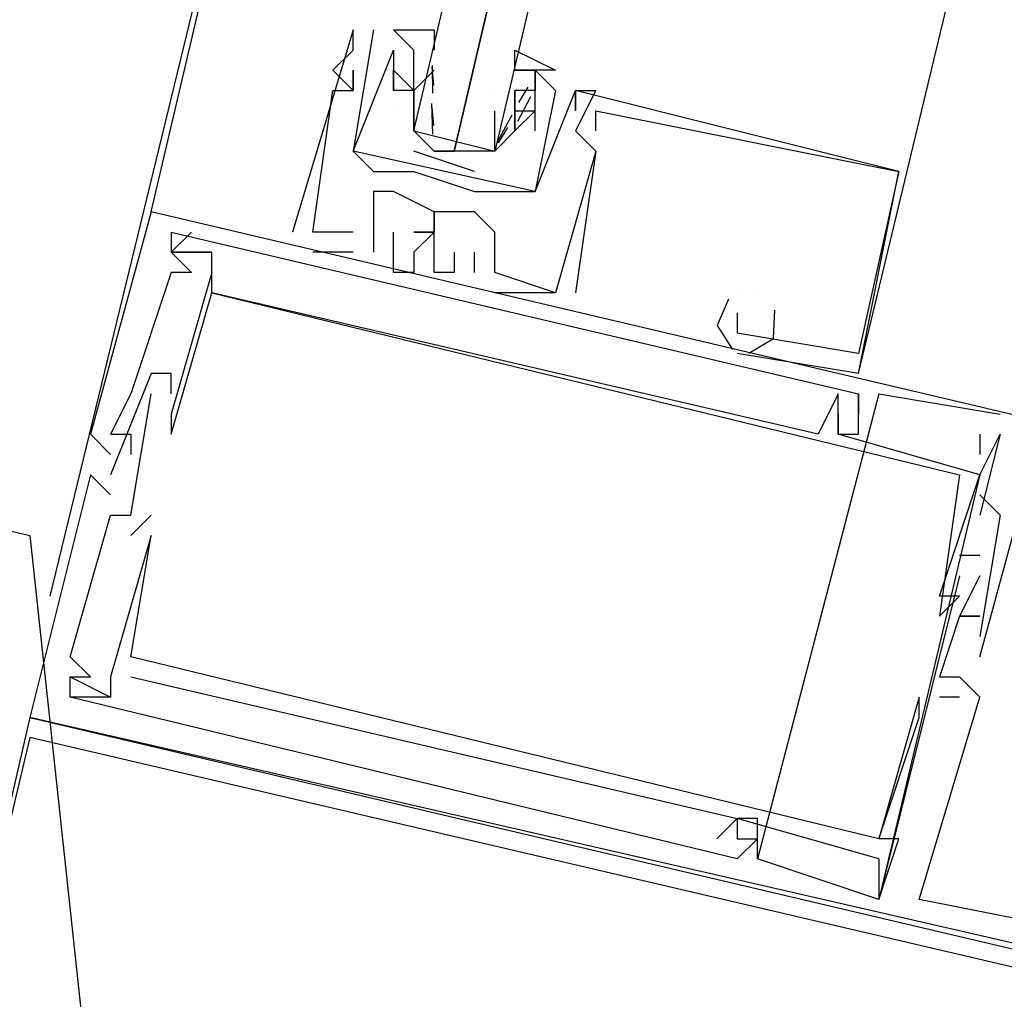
# Model space of a CAD drawing. Header units: feet. Extents: x -79 to 198, y -22 to 181.
# Tile 143 of 256: x 120.073 to 120.723, y 75.499 to 76.144. Entities that reach past the tile are written whole.
import ezdxf

# ---------------------------------------------------------------- set-up
doc = ezdxf.new("R2010")
doc.units = ezdxf.units.FT
doc.layers.add('A-AREA-UNIDAD', color=30, linetype='CONTINUOUS')
doc.layers.add('A-LINEA', color=7, linetype='CONTINUOUS')

msp = doc.modelspace()

# ---------------------------------------------------------------- linework, layer by layer
at = {"layer": 'A-AREA-UNIDAD'}
msp.add_lwpolyline([(68.192, 96.0533), (66.432, 88.7289), (77.408, 86.08), (78.32, 86.0089), (78.368, 85.6), (100.992, 80.2489), (101.2, 80.6933), (102.208, 80.6933), (104.608, 80.0889), (104.72, 79.36), (120.08, 75.8044), (120.128, 75.36), (121.68, 75.2), (129.568, 73.3689), (129.68, 73.12), (130.56, 76.0889), (131.92, 79.2), (133.68, 82.1689), (136.352, 85.6533), (136.352, 86.4), (136.992, 87.1644), (138.48, 89.7244), (140.032, 93.3689)], dxfattribs=at)
at = {"layer": 'A-LINEA'}
for p, q in [((120.16, 76.0178), (121.8133, 83.0444)), ((120.2133, 76.2578), (120.0933, 75.7644)), ((120.2933, 76.1378), (120.2933, 76.1378)), ((120.2933, 76.1378), (120.2933, 76.1378)), ((120.2933, 76.1378), (120.2933, 76.1378)), ((120.3067, 76.1378), (120.3067, 76.1378)), ((120.3067, 76.1378), (120.3067, 76.1378)), ((120.3333, 76.1244), (120.32, 76.1378)), ((120.32, 76.1378), (120.32, 76.1378)), ((120.3333, 76.1244), (120.32, 76.1378)), ((120.32, 76.1378), (120.32, 76.1378)), ((120.2933, 76.1244), (120.2933, 76.1244)), ((120.2933, 76.1244), (120.2933, 76.1244)), ((120.2933, 76.1244), (120.2933, 76.1244)), ((120.3067, 76.1244), (120.3067, 76.1244)), ((120.3067, 76.1244), (120.3067, 76.1244)), ((120.32, 76.1244), (120.32, 76.1244)), ((120.32, 76.1244), (120.32, 76.1244)), ((120.3333, 76.1244), (120.3333, 76.1244)), ((120.3333, 76.1244), (120.3333, 76.1244)), ((120.3465, 76.1013), (120.3455, 76.1132)), ((120.3459, 76.096), (120.3456, 76.1143)), ((120.28, 76.1111), (120.28, 76.1111)), ((120.28, 76.1111), (120.28, 76.1111)), ((120.28, 76.1111), (120.28, 76.1111)), ((120.2933, 76.1111), (120.2933, 76.1111)), ((120.2933, 76.1111), (120.2933, 76.1111)), ((120.2933, 76.1111), (120.2933, 76.1111)), ((120.32, 76.1111), (120.32, 76.1111)), ((120.32, 76.1111), (120.32, 76.1111)), ((120.3333, 76.1111), (120.3333, 76.1111)), ((120.3467, 76.1111), (120.3333, 76.0978)), ((120.3333, 76.1111), (120.3333, 76.1111)), ((120.3467, 76.1111), (120.3467, 76.1111)), ((120.3467, 76.1111), (120.3467, 76.1111)), ((120.4, 76.1111), (120.4, 76.1111)), ((120.4, 76.1111), (120.4, 76.1111)), ((120.4133, 76.1111), (120.4133, 76.1111)), ((120.4133, 76.1111), (120.4133, 76.1111)), ((120.4133, 76.1111), (120.4133, 76.1111)), ((120.4133, 76.1111), (120.4133, 76.1111)), ((120.4267, 76.1111), (120.4267, 76.1111)), ((120.4267, 76.1111), (120.4267, 76.1111)), ((120.4085, 76.1), (120.4023, 76.0898)), ((120.28, 76.0978), (120.28, 76.0978)), ((120.28, 76.0978), (120.28, 76.0978)), ((120.28, 76.0978), (120.28, 76.0978)), ((120.2933, 76.0978), (120.2933, 76.0978)), ((120.2933, 76.0978), (120.2933, 76.0978)), ((120.2933, 76.0978), (120.2933, 76.0978)), ((120.2933, 76.0978), (120.2933, 76.0978)), ((120.2933, 76.0978), (120.2933, 76.0978)), ((120.2933, 76.0978), (120.2933, 76.0978)), ((120.32, 76.0978), (120.32, 76.0978)), ((120.32, 76.0978), (120.32, 76.0978)), ((120.32, 76.0978), (120.32, 76.0978)), ((120.32, 76.0978), (120.32, 76.0978)), ((120.32, 76.0978), (120.32, 76.0978)), ((120.32, 76.0978), (120.32, 76.0978)), ((120.3333, 76.0978), (120.3333, 76.0978)), ((120.3333, 76.0978), (120.3333, 76.0978)), ((120.3333, 76.0978), (120.3333, 76.0978)), ((120.3333, 76.0978), (120.3333, 76.0978)), ((120.3467, 76.0978), (120.3467, 76.0978)), ((120.3867, 76.0978), (120.3867, 76.0978)), ((120.4, 76.0978), (120.4, 76.0978)), ((120.4, 76.0844), (120.4, 76.0978)), ((120.4, 76.0978), (120.4, 76.0978)), ((120.4103, 76.0937), (120.4018, 76.0774)), ((120.4267, 76.0978), (120.4267, 76.0978)), ((120.4267, 76.0978), (120.4267, 76.0978)), ((120.4267, 76.0978), (120.4267, 76.0978)), ((120.4267, 76.0978), (120.4267, 76.0978)), ((120.44, 76.0978), (120.44, 76.0978)), ((120.44, 76.0978), (120.44, 76.0978)), ((120.44, 76.0978), (120.44, 76.0978)), ((120.44, 76.0978), (120.44, 76.0978)), ((120.44, 76.0978), (120.44, 76.0978)), ((120.44, 76.0978), (120.44, 76.0978)), ((120.44, 76.0978), (120.44, 76.0978)), ((120.44, 76.0978), (120.44, 76.0978)), ((120.4533, 76.0978), (120.4533, 76.0978)), ((120.4533, 76.0978), (120.4533, 76.0978)), ((120.4533, 76.0978), (120.4533, 76.0978)), ((120.3458, 76.0689), (120.3452, 76.0893)), ((120.32, 76.0844), (120.32, 76.0844)), ((120.32, 76.0844), (120.32, 76.0844)), ((120.32, 76.0844), (120.32, 76.0844)), ((120.32, 76.0844), (120.32, 76.0844)), ((120.3333, 76.0844), (120.3333, 76.0844)), ((120.3465, 76.0747), (120.3455, 76.0865)), ((120.398, 76.0816), (120.3884, 76.0636)), ((120.4, 76.0844), (120.4, 76.0844)), ((120.4, 76.0844), (120.4, 76.0844)), ((120.4, 76.0844), (120.4, 76.0844)), ((120.4, 76.0844), (120.4, 76.0844)), ((120.4133, 76.0844), (120.4133, 76.0844)), ((120.4133, 76.0844), (120.4133, 76.0844)), ((120.44, 76.0844), (120.44, 76.0844)), ((120.44, 76.0844), (120.44, 76.0844)), ((120.44, 76.0844), (120.44, 76.0844)), ((120.4533, 76.0844), (120.4533, 76.0844)), ((120.4533, 76.0844), (120.4533, 76.0844)), ((120.4533, 76.0844), (120.4533, 76.0844)), ((120.3867, 76.0711), (120.3867, 76.0711)), ((120.3951, 76.0733), (120.3889, 76.0632)), ((120.4, 76.0711), (120.4, 76.0711)), ((120.4, 76.0711), (120.4, 76.0711)), ((120.4, 76.0711), (120.4, 76.0711)), ((120.4, 76.0711), (120.4, 76.0711)), ((120.4133, 76.0711), (120.4133, 76.0711)), ((120.4133, 76.0711), (120.4133, 76.0711)), ((120.44, 76.0711), (120.44, 76.0711)), ((120.44, 76.0711), (120.44, 76.0711)), ((120.44, 76.0711), (120.44, 76.0711)), ((120.4533, 76.0711), (120.4533, 76.0711)), ((120.4533, 76.0711), (120.4533, 76.0711)), ((120.4533, 76.0711), (120.4533, 76.0711)), ((120.2933, 76.0578), (120.2933, 76.0578)), ((120.2933, 76.0578), (120.2933, 76.0578)), ((120.2933, 76.0578), (120.2933, 76.0578)), ((120.2933, 76.0578), (120.2933, 76.0578)), ((120.3733, 76.0444), (120.3333, 76.0578)), ((120.3467, 76.0578), (120.36, 76.0578)), ((120.4533, 76.0578), (120.4533, 76.0578)), ((120.4533, 76.0578), (120.4533, 76.0578)), ((120.4533, 76.0578), (120.4533, 76.0578)), ((120.4533, 76.0578), (120.4533, 76.0578)), ((120.4533, 76.0578), (120.4533, 76.0578)), ((120.4533, 76.0578), (120.4533, 76.0578)), ((120.3067, 76.0444), (120.3067, 76.0444)), ((120.3067, 76.0444), (120.3067, 76.0444)), ((120.32, 76.0444), (120.32, 76.0444)), ((120.32, 76.0444), (120.32, 76.0444)), ((120.3333, 76.0444), (120.3333, 76.0444)), ((120.3333, 76.0444), (120.3333, 76.0444)), ((120.6533, 76.0444), (120.6533, 76.0444)), ((120.6533, 76.0444), (120.6533, 76.0444)), ((120.6533, 76.0444), (120.6533, 76.0444)), ((120.6533, 76.0444), (120.6533, 76.0444)), ((120.6533, 76.0444), (120.6533, 76.0444)), ((120.6533, 76.0444), (120.6533, 76.0444)), ((120.3067, 76.0311), (120.3067, 76.0311)), ((120.3067, 76.0311), (120.3067, 76.0311)), ((120.3067, 76.0311), (120.3067, 76.0311)), ((120.32, 76.0311), (120.32, 76.0311)), ((120.32, 76.0311), (120.32, 76.0311)), ((120.32, 76.0311), (120.32, 76.0311)), ((120.3733, 76.0311), (120.3733, 76.0311)), ((120.3733, 76.0311), (120.3733, 76.0311)), ((120.3867, 76.0311), (120.3867, 76.0311)), ((120.3867, 76.0311), (120.3867, 76.0311)), ((120.4, 76.0311), (120.4, 76.0311)), ((120.4, 76.0311), (120.4, 76.0311)), ((120.4133, 76.0311), (120.4133, 76.0311)), ((120.4133, 76.0311), (120.4133, 76.0311)), ((120.16, 76.0178), (120.16, 76.0178)), ((120.16, 76.0178), (120.16, 76.0178)), ((120.16, 76.0178), (120.16, 76.0178)), ((120.3467, 76.0178), (120.3467, 76.0178)), ((120.3467, 76.0178), (120.3467, 76.0178)), ((120.3467, 76.0178), (120.3467, 76.0178)), ((120.3733, 76.0178), (120.3733, 76.0178)), ((120.3733, 76.0178), (120.3733, 76.0178)), ((120.3733, 76.0178), (120.3733, 76.0178)), ((120.1733, 76.0044), (120.1733, 76.0044)), ((120.1733, 76.0044), (120.1733, 76.0044)), ((120.1733, 76.0044), (120.1733, 76.0044)), ((120.1867, 76.0044), (120.1867, 76.0044)), ((120.1867, 76.0044), (120.1867, 76.0044)), ((120.1867, 76.0044), (120.1867, 76.0044)), ((120.2533, 76.0044), (120.2533, 76.0044)), ((120.2533, 76.0044), (120.2533, 76.0044)), ((120.2533, 76.0044), (120.2533, 76.0044)), ((120.2667, 76.0044), (120.2667, 76.0044)), ((120.2667, 76.0044), (120.2667, 76.0044)), ((120.2667, 76.0044), (120.2667, 76.0044)), ((120.2667, 76.0044), (120.2667, 76.0044)), ((120.2667, 76.0044), (120.2667, 76.0044)), ((120.2667, 76.0044), (120.2667, 76.0044)), ((120.2933, 76.0044), (120.2933, 76.0044)), ((120.2933, 76.0044), (120.2933, 76.0044)), ((120.2933, 76.0044), (120.2933, 76.0044)), ((120.3067, 76.0044), (120.3067, 75.9911)), ((120.3067, 76.0044), (120.3067, 76.0044)), ((120.3067, 76.0044), (120.3067, 76.0044)), ((120.3067, 76.0044), (120.3067, 75.9911)), ((120.3067, 76.0044), (120.3067, 76.0044)), ((120.3067, 76.0044), (120.3067, 76.0044)), ((120.3067, 76.0044), (120.3067, 75.9911)), ((120.3067, 76.0044), (120.3067, 76.0044)), ((120.3067, 76.0044), (120.3067, 76.0044)), ((120.32, 76.0044), (120.32, 76.0044)), ((120.32, 76.0044), (120.32, 76.0044)), ((120.32, 76.0044), (120.32, 76.0044)), ((120.3467, 76.0044), (120.3467, 76.0044)), ((120.3467, 76.0044), (120.3467, 76.0044)), ((120.3467, 76.0044), (120.3467, 76.0044)), ((120.3867, 76.0044), (120.3867, 76.0044)), ((120.3867, 76.0044), (120.3867, 76.0044)), ((120.3867, 76.0044), (120.3867, 76.0044)), ((120.1733, 75.9911), (120.1733, 75.9911)), ((120.1733, 75.9911), (120.1733, 75.9911)), ((120.1733, 75.9911), (120.1733, 75.9911)), ((120.1733, 75.9911), (120.1733, 75.9911)), ((120.1733, 75.9911), (120.1733, 75.9911)), ((120.1733, 75.9911), (120.1733, 75.9911)), ((120.1733, 75.9911), (120.1733, 75.9911)), ((120.1733, 75.9911), (120.1733, 75.9911)), ((120.1733, 75.9911), (120.1733, 75.9911)), ((120.2, 75.9911), (120.2, 75.9911)), ((120.2, 75.9911), (120.2, 75.9911)), ((120.2, 75.9911), (120.2, 75.9911)), ((120.2, 75.9911), (120.2, 75.9911)), ((120.2, 75.9911), (120.2, 75.9911)), ((120.2, 75.9911), (120.2, 75.9911)), ((120.2667, 75.9911), (120.2667, 75.9911)), ((120.2667, 75.9911), (120.2667, 75.9911)), ((120.2667, 75.9911), (120.2667, 75.9911)), ((120.2933, 75.9911), (120.2933, 75.9911)), ((120.2933, 75.9911), (120.2933, 75.9911)), ((120.2933, 75.9911), (120.2933, 75.9911)), ((120.3067, 75.9911), (120.3067, 75.9911)), ((120.3067, 75.9911), (120.3067, 75.9911)), ((120.3067, 75.9911), (120.3067, 75.9911)), ((120.3333, 75.9911), (120.3333, 75.9911)), ((120.3333, 75.9911), (120.3333, 75.9911)), ((120.3333, 75.9911), (120.3333, 75.9911)), ((120.36, 75.9911), (120.36, 75.9911)), ((120.36, 75.9911), (120.36, 75.9911)), ((120.36, 75.9911), (120.36, 75.9911)), ((120.3733, 75.9911), (120.3733, 75.9911)), ((120.3733, 75.9911), (120.3733, 75.9911)), ((120.3733, 75.9911), (120.3733, 75.9911)), ((120.1733, 75.9778), (120.1733, 75.9778)), ((120.1733, 75.9778), (120.1733, 75.9778)), ((120.1733, 75.9778), (120.1733, 75.9778)), ((120.1867, 75.9778), (120.1867, 75.9778)), ((120.1867, 75.9778), (120.1867, 75.9778)), ((120.1867, 75.9778), (120.1867, 75.9778)), ((120.2, 75.9778), (120.2, 75.9778)), ((120.2, 75.9778), (120.2, 75.9778)), ((120.2, 75.9778), (120.2, 75.9778)), ((120.32, 75.9778), (120.32, 75.9778)), ((120.32, 75.9778), (120.32, 75.9778)), ((120.32, 75.9778), (120.32, 75.9778)), ((120.3333, 75.9778), (120.3333, 75.9778)), ((120.3333, 75.9778), (120.3333, 75.9778)), ((120.3333, 75.9778), (120.3333, 75.9778)), ((120.3467, 75.9778), (120.3467, 75.9778)), ((120.3467, 75.9778), (120.3467, 75.9778)), ((120.3467, 75.9778), (120.3467, 75.9778)), ((120.36, 75.9778), (120.36, 75.9778)), ((120.36, 75.9778), (120.36, 75.9778)), ((120.36, 75.9778), (120.36, 75.9778)), ((120.3733, 75.9778), (120.3733, 75.9778)), ((120.3733, 75.9778), (120.3733, 75.9778)), ((120.3733, 75.9778), (120.3733, 75.9778)), ((120.3867, 75.9778), (120.3867, 75.9778)), ((120.3867, 75.9778), (120.3867, 75.9778)), ((120.3867, 75.9778), (120.3867, 75.9778)), ((120.3867, 75.9778), (120.3867, 75.9778)), ((120.3867, 75.9778), (120.3867, 75.9778)), ((120.3867, 75.9778), (120.3867, 75.9778)), ((120.2, 75.9644), (120.2, 75.9644)), ((120.2, 75.9644), (120.2, 75.9644)), ((120.2, 75.9644), (120.2, 75.9644)), ((120.2, 75.9644), (120.2, 75.9644)), ((120.2, 75.9644), (120.2, 75.9644)), ((120.2, 75.9644), (120.2, 75.9644)), ((120.3867, 75.9644), (120.3867, 75.9644)), ((120.3867, 75.9644), (120.3867, 75.9644)), ((120.3867, 75.9644), (120.3867, 75.9644)), ((120.4267, 75.9644), (120.4267, 75.9644)), ((120.4267, 75.9644), (120.4267, 75.9644)), ((120.4267, 75.9644), (120.4267, 75.9644)), ((120.4267, 75.9644), (120.4267, 75.9644)), ((120.4267, 75.9644), (120.4267, 75.9644)), ((120.4267, 75.9644), (120.4267, 75.9644)), ((120.44, 75.9644), (120.44, 75.9644)), ((120.44, 75.9644), (120.44, 75.9644)), ((120.44, 75.9644), (120.44, 75.9644)), ((120.5467, 75.9644), (120.5467, 75.9644)), ((120.5467, 75.9644), (120.5467, 75.9644)), ((120.5467, 75.9644), (120.5467, 75.9644)), ((120.5467, 75.9644), (120.5467, 75.9644)), ((120.5467, 75.9644), (120.5467, 75.9644)), ((120.5467, 75.9644), (120.5467, 75.9644)), ((120.56, 75.9644), (120.56, 75.9644)), ((120.56, 75.9644), (120.56, 75.9644)), ((120.56, 75.9644), (120.56, 75.9644)), ((120.56, 75.9644), (120.56, 75.9644)), ((120.56, 75.9644), (120.56, 75.9644)), ((120.56, 75.9644), (120.56, 75.9644)), ((120.5467, 75.9511), (120.5467, 75.9511)), ((120.5467, 75.9511), (120.5467, 75.9378)), ((120.5467, 75.9511), (120.5467, 75.9511)), ((120.5467, 75.9511), (120.5467, 75.9511)), ((120.5467, 75.9511), (120.5467, 75.9378)), ((120.5467, 75.9511), (120.5467, 75.9511)), ((120.5467, 75.9511), (120.5467, 75.9511)), ((120.5467, 75.9511), (120.5467, 75.9378)), ((120.5467, 75.9511), (120.5467, 75.9511)), ((120.5467, 75.9378), (120.5467, 75.9378)), ((120.5467, 75.9378), (120.5467, 75.9378)), ((120.5467, 75.9378), (120.5467, 75.9378)), ((120.5467, 75.9378), (120.5467, 75.9378)), ((120.5467, 75.9378), (120.5467, 75.9378)), ((120.5467, 75.9378), (120.5467, 75.9378)), ((120.6267, 75.9111), (120.5467, 75.9244)), ((120.5467, 75.9244), (120.5467, 75.9244)), ((120.6267, 75.9111), (120.5467, 75.9244)), ((120.5467, 75.9244), (120.5467, 75.9244)), ((120.6267, 75.9111), (120.5467, 75.9244)), ((120.5467, 75.9244), (120.5467, 75.9244)), ((120.6267, 75.9244), (120.6267, 75.9244)), ((120.6267, 75.9244), (120.6267, 75.9244)), ((120.6267, 75.9244), (120.6267, 75.9244)), ((120.6267, 75.9244), (120.6267, 75.9244)), ((120.6267, 75.9244), (120.6267, 75.9244)), ((120.6267, 75.9244), (120.6267, 75.9244)), ((120.16, 75.9111), (120.16, 75.9111)), ((120.16, 75.9111), (120.16, 75.9111)), ((120.16, 75.9111), (120.16, 75.9111)), ((120.1733, 75.9111), (120.1733, 75.9111)), ((120.1733, 75.9111), (120.1733, 75.9111)), ((120.1733, 75.9111), (120.1733, 75.9111)), ((120.1733, 75.9111), (120.1733, 75.9111)), ((120.1733, 75.9111), (120.1733, 75.9111)), ((120.1733, 75.9111), (120.1733, 75.9111)), ((120.6267, 75.9111), (120.6267, 75.9111)), ((120.6267, 75.9111), (120.6267, 75.9111)), ((120.6267, 75.9111), (120.6267, 75.9111)), ((120.6267, 75.9111), (120.6267, 75.9111)), ((120.6267, 75.9111), (120.6267, 75.9111)), ((120.6267, 75.9111), (120.6267, 75.9111)), ((120.1467, 75.8978), (120.1467, 75.8978)), ((120.1467, 75.8978), (120.1467, 75.8978)), ((120.1467, 75.8978), (120.1467, 75.8978)), ((120.16, 75.8978), (120.16, 75.8978)), ((120.16, 75.8978), (120.16, 75.8978)), ((120.16, 75.8978), (120.16, 75.8978)), ((120.1733, 75.8978), (120.1733, 75.8978)), ((120.1733, 75.8978), (120.1733, 75.8978)), ((120.1733, 75.8978), (120.1733, 75.8978)), ((120.64, 75.8978), (120.56, 75.5911)), ((120.64, 75.8978), (120.56, 75.5911)), ((120.64, 75.8978), (120.56, 75.5911)), ((120.6133, 75.8978), (120.6133, 75.8978)), ((120.6133, 75.8978), (120.6133, 75.8978)), ((120.6133, 75.8978), (120.6133, 75.8978)), ((120.6267, 75.8978), (120.6267, 75.8978)), ((120.6267, 75.8978), (120.6267, 75.8978)), ((120.6267, 75.8978), (120.6267, 75.8978)), ((120.6267, 75.8978), (120.6267, 75.8978)), ((120.6267, 75.8978), (120.6267, 75.8978)), ((120.6267, 75.8978), (120.6267, 75.8978)), ((120.64, 75.8978), (120.72, 75.8844)), ((120.64, 75.8978), (120.64, 75.8978)), ((120.64, 75.8978), (120.72, 75.8844)), ((120.64, 75.8978), (120.64, 75.8978)), ((120.64, 75.8978), (120.72, 75.8844)), ((120.64, 75.8978), (120.64, 75.8978)), ((120.1733, 75.8844), (120.1733, 75.8844)), ((120.1733, 75.8844), (120.1733, 75.8844)), ((120.1733, 75.8844), (120.1733, 75.8844)), ((120.6133, 75.8844), (120.6133, 75.8844)), ((120.6133, 75.8844), (120.6133, 75.8844)), ((120.6133, 75.8844), (120.6133, 75.8844)), ((120.6133, 75.8844), (120.6133, 75.8844)), ((120.6133, 75.8844), (120.6133, 75.8844)), ((120.6133, 75.8844), (120.6133, 75.8844)), ((120.6133, 75.8844), (120.6133, 75.8844)), ((120.6133, 75.8844), (120.6133, 75.8844)), ((120.6133, 75.8844), (120.6133, 75.8844)), ((120.6267, 75.8844), (120.6267, 75.8844)), ((120.6267, 75.8844), (120.6267, 75.8844)), ((120.6267, 75.8844), (120.6267, 75.8844)), ((120.6267, 75.8844), (120.6267, 75.8844)), ((120.6267, 75.8844), (120.6267, 75.8844)), ((120.6267, 75.8844), (120.6267, 75.8844)), ((120.6267, 75.8844), (120.6267, 75.8844)), ((120.6267, 75.8844), (120.6267, 75.8844)), ((120.6267, 75.8844), (120.6267, 75.8844)), ((120.7067, 75.8844), (120.7067, 75.8844)), ((120.7067, 75.8844), (120.7067, 75.8844)), ((120.7067, 75.8844), (120.7067, 75.8844)), ((120.72, 75.8844), (120.72, 75.8844)), ((120.72, 75.8844), (120.72, 75.8844)), ((120.72, 75.8844), (120.72, 75.8844)), ((120.12, 75.8711), (120.12, 75.8711)), ((120.12, 75.8711), (120.12, 75.8711)), ((120.12, 75.8711), (120.12, 75.8711)), ((120.1333, 75.8711), (120.1333, 75.8711)), ((120.1333, 75.8711), (120.1333, 75.8711)), ((120.1333, 75.8711), (120.1333, 75.8711)), ((120.1333, 75.8711), (120.1333, 75.8711)), ((120.1333, 75.8711), (120.1333, 75.8711)), ((120.1333, 75.8711), (120.1333, 75.8711)), ((120.1467, 75.8711), (120.1467, 75.8711)), ((120.1467, 75.8711), (120.1467, 75.8711)), ((120.1467, 75.8711), (120.1467, 75.8711)), ((120.1733, 75.8711), (120.1733, 75.8711)), ((120.1733, 75.8711), (120.1733, 75.8711)), ((120.1733, 75.8711), (120.1733, 75.8711)), ((120.6, 75.8711), (120.6, 75.8711)), ((120.6, 75.8711), (120.6, 75.8711)), ((120.6, 75.8711), (120.6, 75.8711)), ((120.6133, 75.8711), (120.6133, 75.8711)), ((120.6133, 75.8711), (120.6133, 75.8711)), ((120.6133, 75.8711), (120.6133, 75.8711)), ((120.6133, 75.8711), (120.6133, 75.8711)), ((120.6133, 75.8711), (120.6133, 75.8711)), ((120.6133, 75.8711), (120.6133, 75.8711)), ((120.6267, 75.8711), (120.6267, 75.8711)), ((120.6267, 75.8711), (120.6267, 75.8711)), ((120.6267, 75.8711), (120.6267, 75.8711)), ((120.7067, 75.8711), (120.7067, 75.8578)), ((120.7067, 75.8711), (120.7067, 75.8711)), ((120.72, 75.8711), (120.7067, 75.8178)), ((120.7067, 75.8711), (120.7067, 75.8578)), ((120.7067, 75.8711), (120.7067, 75.8711)), ((120.72, 75.8711), (120.7067, 75.8178)), ((120.7067, 75.8711), (120.7067, 75.8578)), ((120.7067, 75.8711), (120.7067, 75.8711)), ((120.72, 75.8711), (120.7067, 75.8178)), ((120.72, 75.8711), (120.72, 75.8711)), ((120.72, 75.8711), (120.72, 75.8711)), ((120.72, 75.8711), (120.72, 75.8711)), ((120.72, 75.8711), (120.72, 75.8711)), ((120.72, 75.8711), (120.72, 75.8711)), ((120.72, 75.8711), (120.72, 75.8711)), ((120.1333, 75.8578), (120.1333, 75.8578)), ((120.1333, 75.8578), (120.1333, 75.8578)), ((120.1333, 75.8578), (120.1333, 75.8578)), ((120.1467, 75.8578), (120.1467, 75.8578)), ((120.1467, 75.8578), (120.1467, 75.8578)), ((120.1467, 75.8578), (120.1467, 75.8578)), ((120.7067, 75.8578), (120.7067, 75.8578)), ((120.7067, 75.8578), (120.7067, 75.8578)), ((120.7067, 75.8578), (120.7067, 75.8578)), ((120.12, 75.8444), (120.12, 75.8444)), ((120.12, 75.8444), (120.12, 75.8444)), ((120.12, 75.8444), (120.12, 75.8444)), ((120.1333, 75.8444), (120.1333, 75.8444)), ((120.1333, 75.8444), (120.1333, 75.8444)), ((120.1333, 75.8444), (120.1333, 75.8444)), ((120.7067, 75.8444), (120.64, 75.5644)), ((120.7067, 75.8444), (120.64, 75.5644)), ((120.7067, 75.8444), (120.64, 75.5644)), ((120.6933, 75.8444), (120.6933, 75.8444)), ((120.6933, 75.8444), (120.6933, 75.8444)), ((120.6933, 75.8444), (120.6933, 75.8444)), ((120.7067, 75.8444), (120.7067, 75.8444)), ((120.7067, 75.8444), (120.7067, 75.8444)), ((120.7067, 75.8444), (120.7067, 75.8444)), ((120.7067, 75.8444), (120.7067, 75.8444)), ((120.7067, 75.8444), (120.7067, 75.8444)), ((120.7067, 75.8444), (120.7067, 75.8444)), ((120.1333, 75.8311), (120.1333, 75.8311)), ((120.1333, 75.8311), (120.1333, 75.8311)), ((120.1333, 75.8311), (120.1333, 75.8311)), ((120.7067, 75.8311), (120.7067, 75.8311)), ((120.7067, 75.8311), (120.7067, 75.8311)), ((120.7067, 75.8311), (120.7067, 75.8311)), ((120.1333, 75.8178), (120.1333, 75.8178)), ((120.1333, 75.8178), (120.1333, 75.8178)), ((120.1333, 75.8178), (120.1333, 75.8178)), ((120.16, 75.8178), (120.1467, 75.8044)), ((120.1467, 75.8178), (120.1467, 75.8178)), ((120.16, 75.8178), (120.1467, 75.8044)), ((120.1467, 75.8178), (120.1467, 75.8178)), ((120.16, 75.8178), (120.1467, 75.8044)), ((120.1467, 75.8178), (120.1467, 75.8178)), ((120.16, 75.8178), (120.16, 75.8178)), ((120.16, 75.8178), (120.16, 75.8178)), ((120.16, 75.8178), (120.16, 75.8178)), ((120.7067, 75.8178), (120.7067, 75.8178)), ((120.7067, 75.8178), (120.7067, 75.8178)), ((120.7067, 75.8178), (120.7067, 75.8178)), ((120.72, 75.8178), (120.72, 75.8178)), ((120.72, 75.8178), (120.72, 75.8178)), ((120.72, 75.8178), (120.72, 75.8178)), ((120.1467, 75.8044), (120.1467, 75.8044)), ((120.1467, 75.8044), (120.1467, 75.8044)), ((120.1467, 75.8044), (120.1467, 75.8044)), ((120.16, 75.8044), (120.16, 75.8044)), ((120.16, 75.8044), (120.16, 75.8044)), ((120.16, 75.8044), (120.16, 75.8044)), ((120.16, 75.8044), (120.16, 75.8044)), ((120.16, 75.8044), (120.16, 75.8044)), ((120.16, 75.8044), (120.16, 75.8044)), ((120.7067, 75.7911), (120.6933, 75.7911)), ((120.6933, 75.7911), (120.6933, 75.7911)), ((120.7067, 75.7911), (120.6933, 75.7911)), ((120.6933, 75.7911), (120.6933, 75.7911)), ((120.7067, 75.7911), (120.6933, 75.7911)), ((120.6933, 75.7911), (120.6933, 75.7911)), ((120.7067, 75.7911), (120.7067, 75.7911)), ((120.7067, 75.7911), (120.7067, 75.7911)), ((120.7067, 75.7911), (120.7067, 75.7911)), ((120.6933, 75.7778), (120.6933, 75.7778)), ((120.6933, 75.7778), (120.6933, 75.7778)), ((120.6933, 75.7778), (120.6933, 75.7778)), ((120.7067, 75.7778), (120.7067, 75.7778)), ((120.7067, 75.7778), (120.7067, 75.7778)), ((120.7067, 75.7778), (120.7067, 75.7778)), ((120.68, 75.7644), (120.68, 75.7644)), ((120.68, 75.7644), (120.68, 75.7644)), ((120.68, 75.7644), (120.68, 75.7644)), ((120.6933, 75.7644), (120.6933, 75.7644)), ((120.6933, 75.7644), (120.6933, 75.7644)), ((120.6933, 75.7644), (120.6933, 75.7644)), ((120.68, 75.7511), (120.68, 75.7511)), ((120.68, 75.7511), (120.68, 75.7511)), ((120.68, 75.7511), (120.68, 75.7511)), ((120.6933, 75.7511), (120.6933, 75.7511)), ((120.6933, 75.7511), (120.6933, 75.7511)), ((120.6933, 75.7511), (120.6933, 75.7511)), ((120.6933, 75.7511), (120.6933, 75.7511)), ((120.6933, 75.7511), (120.6933, 75.7511)), ((120.6933, 75.7511), (120.6933, 75.7511)), ((120.7067, 75.7511), (120.7067, 75.7511)), ((120.7067, 75.7511), (120.7067, 75.7511)), ((120.7067, 75.7511), (120.7067, 75.7511)), ((120.7067, 75.7378), (120.7067, 75.7378)), ((120.7067, 75.7378), (120.7067, 75.7378)), ((120.7067, 75.7378), (120.7067, 75.7378)), ((120.1067, 75.7244), (120.1067, 75.7244)), ((120.1067, 75.7244), (120.1067, 75.7244)), ((120.1067, 75.7244), (120.1067, 75.7244)), ((120.1467, 75.7244), (120.1467, 75.7244)), ((120.1467, 75.7244), (120.1467, 75.7244)), ((120.1467, 75.7244), (120.1467, 75.7244)), ((120.7067, 75.7244), (120.7067, 75.7244)), ((120.7067, 75.7244), (120.7067, 75.7244)), ((120.7067, 75.7244), (120.7067, 75.7244)), ((120.1067, 75.7111), (120.1067, 75.7111)), ((120.1067, 75.7111), (120.1067, 75.7111)), ((120.1067, 75.7111), (120.1067, 75.7111)), ((120.1067, 75.7111), (120.1067, 75.7111)), ((120.1067, 75.7111), (120.1067, 75.7111)), ((120.1067, 75.7111), (120.1067, 75.7111)), ((120.12, 75.7111), (120.12, 75.7111)), ((120.12, 75.7111), (120.12, 75.7111)), ((120.12, 75.7111), (120.12, 75.7111)), ((120.1333, 75.7111), (120.1333, 75.7111)), ((120.1333, 75.7111), (120.1333, 75.7111)), ((120.1333, 75.7111), (120.1333, 75.7111)), ((120.1333, 75.7111), (120.1333, 75.7111)), ((120.1333, 75.7111), (120.1333, 75.7111)), ((120.1333, 75.7111), (120.1333, 75.7111)), ((120.1467, 75.7111), (120.1467, 75.7111)), ((120.1467, 75.7111), (120.1467, 75.7111)), ((120.1467, 75.7111), (120.1467, 75.7111)), ((120.68, 75.7111), (120.68, 75.7111)), ((120.68, 75.7111), (120.68, 75.7111)), ((120.68, 75.7111), (120.68, 75.7111)), ((120.6933, 75.7111), (120.6933, 75.7111)), ((120.6933, 75.7111), (120.6933, 75.7111)), ((120.6933, 75.7111), (120.6933, 75.7111)), ((120.6933, 75.7111), (120.6933, 75.7111)), ((120.6933, 75.7111), (120.6933, 75.7111)), ((120.6933, 75.7111), (120.6933, 75.7111)), ((120.1067, 75.6978), (120.1067, 75.6978)), ((120.1067, 75.6978), (120.1067, 75.6978)), ((120.1067, 75.6978), (120.1067, 75.6978)), ((120.1067, 75.6978), (120.1067, 75.6978)), ((120.1067, 75.6978), (120.1067, 75.6978)), ((120.1067, 75.6978), (120.1067, 75.6978)), ((120.1333, 75.6978), (120.1333, 75.6978)), ((120.1333, 75.6978), (120.1333, 75.6978)), ((120.1333, 75.6978), (120.1333, 75.6978)), ((120.1333, 75.6978), (120.1333, 75.6978)), ((120.1333, 75.6978), (120.1333, 75.6978)), ((120.1333, 75.6978), (120.1333, 75.6978)), ((120.6667, 75.6978), (120.6667, 75.6978)), ((120.6667, 75.6978), (120.6667, 75.6978)), ((120.6667, 75.6978), (120.6667, 75.6978)), ((120.6933, 75.6978), (120.68, 75.6978)), ((120.68, 75.6978), (120.68, 75.6978)), ((120.6933, 75.6978), (120.68, 75.6978)), ((120.68, 75.6978), (120.68, 75.6978)), ((120.6933, 75.6978), (120.68, 75.6978)), ((120.68, 75.6978), (120.68, 75.6978)), ((120.6933, 75.6978), (120.6933, 75.6978)), ((120.6933, 75.6978), (120.6933, 75.6978)), ((120.6933, 75.6978), (120.6933, 75.6978)), ((120.7067, 75.6978), (120.7067, 75.6978)), ((120.7067, 75.6978), (120.7067, 75.6978)), ((120.7067, 75.6978), (120.7067, 75.6978)), ((120.08, 75.6844), (120.08, 75.6844)), ((120.08, 75.6844), (120.08, 75.6844)), ((120.08, 75.6844), (120.08, 75.6844)), ((120.6667, 75.6844), (120.6667, 75.6844)), ((120.6667, 75.6844), (120.6667, 75.6844)), ((120.6667, 75.6844), (120.6667, 75.6844)), ((120.5333, 75.6044), (120.5467, 75.6178)), ((120.5333, 75.6044), (120.5467, 75.6178)), ((120.5333, 75.6044), (120.5467, 75.6178)), ((120.5467, 75.6178), (120.5467, 75.6178)), ((120.5467, 75.6178), (120.5467, 75.6178)), ((120.5467, 75.6178), (120.5467, 75.6178)), ((120.5467, 75.6178), (120.5467, 75.6178)), ((120.5467, 75.6178), (120.5467, 75.6178)), ((120.5467, 75.6178), (120.5467, 75.6178)), ((120.5467, 75.6178), (120.5467, 75.6178)), ((120.5467, 75.6178), (120.5467, 75.6178)), ((120.5467, 75.6178), (120.5467, 75.6178)), ((120.56, 75.6178), (120.56, 75.6178)), ((120.56, 75.6178), (120.56, 75.6178)), ((120.56, 75.6178), (120.56, 75.6178)), ((120.5333, 75.6044), (120.5333, 75.6044)), ((120.5333, 75.6044), (120.5333, 75.6044)), ((120.5333, 75.6044), (120.5333, 75.6044)), ((120.5467, 75.6044), (120.5467, 75.6044)), ((120.5467, 75.6044), (120.5467, 75.6044)), ((120.5467, 75.6044), (120.5467, 75.6044)), ((120.5467, 75.6044), (120.5467, 75.6044)), ((120.5467, 75.6044), (120.5467, 75.6044)), ((120.5467, 75.6044), (120.5467, 75.6044)), ((120.5467, 75.6044), (120.5467, 75.6044)), ((120.5467, 75.6044), (120.5467, 75.6044)), ((120.5467, 75.6044), (120.5467, 75.6044)), ((120.56, 75.6044), (120.56, 75.6044)), ((120.56, 75.6044), (120.56, 75.6044)), ((120.56, 75.6044), (120.56, 75.6044)), ((120.56, 75.6044), (120.56, 75.6044)), ((120.56, 75.6044), (120.56, 75.6044)), ((120.56, 75.6044), (120.56, 75.6044)), ((120.64, 75.6044), (120.64, 75.6044)), ((120.64, 75.6044), (120.64, 75.6044)), ((120.64, 75.6044), (120.64, 75.6044)), ((120.64, 75.6044), (120.64, 75.6044)), ((120.64, 75.6044), (120.64, 75.6044)), ((120.64, 75.6044), (120.64, 75.6044)), ((120.6533, 75.6044), (120.6533, 75.6044)), ((120.6533, 75.6044), (120.6533, 75.6044)), ((120.6533, 75.6044), (120.6533, 75.6044)), ((120.5467, 75.5911), (120.5467, 75.5911)), ((120.5467, 75.5911), (120.5467, 75.5911)), ((120.5467, 75.5911), (120.5467, 75.5911)), ((120.56, 75.5911), (120.56, 75.5911)), ((120.56, 75.5911), (120.56, 75.5911)), ((120.56, 75.5911), (120.56, 75.5911)), ((120.64, 75.5911), (120.64, 75.5911)), ((120.64, 75.5911), (120.64, 75.5911)), ((120.64, 75.5911), (120.64, 75.5911)), ((120.64, 75.5644), (120.64, 75.5644)), ((120.64, 75.5644), (120.64, 75.5644)), ((120.64, 75.5644), (120.64, 75.5644)), ((120.64, 75.5644), (120.64, 75.5644)), ((120.64, 75.5644), (120.64, 75.5644)), ((120.64, 75.5644), (120.64, 75.5644)), ((120.6667, 75.5644), (120.6667, 75.5644)), ((120.6667, 75.5644), (120.6667, 75.5644)), ((120.6667, 75.5644), (120.6667, 75.5644))]:
    msp.add_line(p, q, dxfattribs=at)
for points in [[(120.6267, 75.9111), (121.0533, 77.6844), (121.4267, 79.3111)], [(120.7867, 77.7511), (120.3867, 76.0578), (120.3733, 76.0578), (120.36, 76.0578), (120.76, 77.7644), (120.36, 76.0578), (120.3467, 76.0578), (120.3333, 76.0711), (120.7333, 77.7644)], [(120.2933, 76.0044), (120.2667, 76.0044), (120.28, 76.0978), (120.2933, 76.0978), (120.2933, 76.1111), (120.2933, 76.0978), (120.28, 76.1111), (120.2933, 76.1244), (120.2933, 76.1378), (120.2533, 76.0044)], [(120.2933, 76.0044), (120.2667, 76.0044), (120.28, 76.0978), (120.2933, 76.0978), (120.2933, 76.1111), (120.2933, 76.0978), (120.28, 76.1111), (120.2933, 76.1244), (120.2933, 76.1378), (120.2533, 76.0044)], [(120.2933, 76.0044), (120.2667, 76.0044), (120.28, 76.0978), (120.2933, 76.0978), (120.2933, 76.1111), (120.2933, 76.0978), (120.28, 76.1111), (120.2933, 76.1244), (120.2933, 76.1378), (120.2533, 76.0044)], [(120.3067, 76.1378), (120.2933, 76.0578), (120.3067, 76.0444), (120.32, 76.0444), (120.3333, 76.0444), (120.3733, 76.0311), (120.3867, 76.0311), (120.4, 76.0311), (120.4133, 76.0311), (120.44, 76.0978)], [(120.3067, 76.1378), (120.2933, 76.0578), (120.3067, 76.0444), (120.32, 76.0444), (120.3333, 76.0444), (120.3733, 76.0311), (120.3867, 76.0311), (120.4, 76.0311), (120.4133, 76.0311), (120.44, 76.0978)], [(120.3333, 76.0711), (120.3333, 76.0844), (120.3333, 76.0978), (120.3333, 76.1111), (120.3333, 76.1244), (120.32, 76.1378), (120.3467, 76.1378), (120.3467, 76.1244)], [(120.4133, 76.0311), (120.2933, 76.0578), (120.32, 76.1244), (120.32, 76.0978)], [(120.4133, 76.0311), (120.2933, 76.0578), (120.32, 76.1244), (120.32, 76.0978)], [(120.4, 76.1111), (120.4, 76.1244), (120.4267, 76.1111), (120.4133, 76.1111), (120.4, 76.1111), (120.4133, 76.1111), (120.4133, 76.0978), (120.4, 76.0978), (120.4, 76.0844), (120.4, 76.0711), (120.3867, 76.0578)], [(120.3333, 76.0978), (120.32, 76.0978), (120.32, 76.1111), (120.3333, 76.0978), (120.3333, 76.1111)], [(120.3333, 76.0978), (120.32, 76.0978), (120.32, 76.1111), (120.3333, 76.0978), (120.3333, 76.1111)], [(120.4267, 76.1111), (120.4133, 76.1111), (120.4, 76.1111)], [(120.4267, 76.1111), (120.4133, 76.1111), (120.4, 76.1111)], [(120.4133, 76.0711), (120.4133, 76.1111), (120.4267, 76.0978), (120.4133, 76.0311)], [(120.4133, 76.0711), (120.4133, 76.1111), (120.4267, 76.0978), (120.4133, 76.0311)], [(120.6267, 75.9111), (120.6533, 76.0444), (120.44, 76.0978), (120.44, 76.0844), (120.44, 76.0978), (120.4533, 76.0978), (120.44, 76.0711), (120.4533, 76.0578), (120.4267, 75.9644), (120.3867, 75.9778), (120.3867, 76.0044), (120.3733, 76.0178), (120.3467, 76.0178), (120.32, 76.0311), (120.3067, 76.0311), (120.3067, 76.0044)], [(120.6267, 75.9111), (120.6533, 76.0444), (120.44, 76.0978), (120.44, 76.0844), (120.44, 76.0978), (120.4533, 76.0978), (120.44, 76.0711), (120.4533, 76.0578), (120.4267, 75.9644), (120.3867, 75.9778), (120.3867, 76.0044), (120.3733, 76.0178), (120.3467, 76.0178), (120.32, 76.0311), (120.3067, 76.0311), (120.3067, 76.0044)], [(120.6267, 75.9111), (120.6533, 76.0444), (120.44, 76.0978), (120.44, 76.0844), (120.44, 76.0978), (120.4533, 76.0978), (120.44, 76.0711), (120.4533, 76.0578), (120.4267, 75.9644), (120.3867, 75.9778), (120.3867, 76.0044), (120.3733, 76.0178), (120.3467, 76.0178), (120.32, 76.0311), (120.3067, 76.0311), (120.3067, 76.0044)], [(120.3333, 76.0978), (120.3333, 76.0844), (120.3333, 76.0711), (120.3867, 76.0578), (120.3867, 76.0711), (120.3867, 76.0844)], [(120.4, 76.0844), (120.4133, 76.0844), (120.4, 76.0711), (120.4, 76.0844), (120.4, 76.0711)], [(120.4, 76.0844), (120.4133, 76.0844), (120.4, 76.0711), (120.4, 76.0844), (120.4, 76.0711)], [(120.4533, 76.0711), (120.4533, 76.0844), (120.6533, 76.0444), (120.6267, 75.9244), (120.5467, 75.9378)], [(120.4533, 76.0711), (120.4533, 76.0844), (120.6533, 76.0444), (120.6267, 75.9244), (120.5467, 75.9378)], [(120.4533, 76.0711), (120.4533, 76.0844), (120.6533, 76.0444), (120.6267, 75.9244), (120.5467, 75.9378)], [(120.4533, 76.0578), (120.4533, 76.0578), (120.44, 75.9644)], [(120.4533, 76.0578), (120.4533, 76.0578), (120.44, 75.9644)], [(120.4533, 76.0578), (120.4533, 76.0578), (120.44, 75.9644)], [(120.84, 75.8578), (120.16, 76.0178), (120.12, 75.8711), (120.1333, 75.8578)], [(120.84, 75.8578), (120.16, 76.0178), (120.12, 75.8711), (120.1333, 75.8578)], [(120.84, 75.8578), (120.16, 76.0178), (120.12, 75.8711), (120.1333, 75.8578)], [(120.3467, 76.0044), (120.3467, 76.0178), (120.3467, 76.0044), (120.3333, 76.0044), (120.3467, 76.0044)], [(120.3467, 76.0044), (120.3467, 76.0178), (120.3467, 76.0044), (120.3333, 76.0044), (120.3467, 76.0044)], [(120.3467, 76.0044), (120.3467, 76.0178), (120.3467, 76.0044), (120.3333, 76.0044), (120.3467, 76.0044)], [(120.1733, 76.0044), (120.1733, 75.9911), (120.1867, 75.9778), (120.1733, 75.9778), (120.1467, 75.8978), (120.1333, 75.8711), (120.1467, 75.8711), (120.1467, 75.8578)], [(120.1733, 76.0044), (120.1733, 75.9911), (120.1867, 75.9778), (120.1733, 75.9778), (120.1467, 75.8978), (120.1333, 75.8711), (120.1467, 75.8711), (120.1467, 75.8578)], [(120.1733, 76.0044), (120.1733, 75.9911), (120.1867, 75.9778), (120.1733, 75.9778), (120.1467, 75.8978), (120.1333, 75.8711), (120.1467, 75.8711), (120.1467, 75.8578)], [(120.6133, 75.8844), (120.6133, 75.8978), (120.6, 75.8711), (120.2, 75.9644), (120.2, 75.9911), (120.1733, 75.9911), (120.1867, 76.0044)], [(120.1733, 76.0044), (120.1733, 75.9911), (120.2, 75.9911)], [(120.1733, 76.0044), (120.6267, 75.8978), (120.6267, 75.8844)], [(120.6133, 75.8844), (120.6133, 75.8978), (120.6, 75.8711), (120.2, 75.9644), (120.2, 75.9911), (120.1733, 75.9911), (120.1867, 76.0044)], [(120.1733, 76.0044), (120.1733, 75.9911), (120.2, 75.9911)], [(120.1733, 76.0044), (120.6267, 75.8978), (120.6267, 75.8844)], [(120.6133, 75.8844), (120.6133, 75.8978), (120.6, 75.8711), (120.2, 75.9644), (120.2, 75.9911), (120.1733, 75.9911), (120.1867, 76.0044)], [(120.1733, 76.0044), (120.1733, 75.9911), (120.2, 75.9911)], [(120.1733, 76.0044), (120.6267, 75.8978), (120.6267, 75.8844)], [(120.36, 75.9911), (120.36, 75.9778), (120.3467, 75.9778), (120.3467, 76.0044), (120.3467, 76.0044), (120.3333, 75.9911), (120.3333, 75.9778), (120.32, 75.9778), (120.32, 76.0044), (120.32, 76.0044)], [(120.36, 75.9911), (120.36, 75.9778), (120.3467, 75.9778), (120.3467, 76.0044), (120.3467, 76.0044), (120.3333, 75.9911), (120.3333, 75.9778), (120.32, 75.9778), (120.32, 76.0044), (120.32, 76.0044)], [(120.36, 75.9911), (120.36, 75.9778), (120.3467, 75.9778), (120.3467, 76.0044), (120.3467, 76.0044), (120.3333, 75.9911), (120.3333, 75.9778), (120.32, 75.9778), (120.32, 76.0044), (120.32, 76.0044)], [(120.2933, 75.9911), (120.2933, 75.9911), (120.2667, 75.9911)], [(120.2933, 75.9911), (120.2933, 75.9911), (120.2667, 75.9911)], [(120.2933, 75.9911), (120.2933, 75.9911), (120.2667, 75.9911)], [(120.3733, 75.9778), (120.3733, 75.9911), (120.3733, 75.9911)], [(120.3733, 75.9778), (120.3733, 75.9911), (120.3733, 75.9911)], [(120.3733, 75.9778), (120.3733, 75.9911), (120.3733, 75.9911)], [(120.2, 75.9778), (120.1733, 75.8844), (120.1733, 75.8711), (120.2, 75.9644), (120.6933, 75.8444), (120.68, 75.7511), (120.68, 75.7511), (120.6933, 75.7644), (120.68, 75.7644), (120.7067, 75.8444), (120.72, 75.8711)], [(120.2, 75.9778), (120.1733, 75.8844), (120.1733, 75.8711), (120.2, 75.9644), (120.6933, 75.8444), (120.68, 75.7511), (120.68, 75.7511), (120.6933, 75.7644), (120.68, 75.7644), (120.7067, 75.8444), (120.72, 75.8711)], [(120.2, 75.9778), (120.1733, 75.8844), (120.1733, 75.8711), (120.2, 75.9644), (120.6933, 75.8444), (120.68, 75.7511), (120.68, 75.7511), (120.6933, 75.7644), (120.68, 75.7644), (120.7067, 75.8444), (120.72, 75.8711)], [(120.4267, 75.9644), (120.4267, 75.9644), (120.3867, 75.9644)], [(120.4267, 75.9644), (120.4267, 75.9644), (120.3867, 75.9644)], [(120.4267, 75.9644), (120.4267, 75.9644), (120.3867, 75.9644)], [(120.5409, 75.9601), (120.5334, 75.9429), (120.5435, 75.927)], [(120.5409, 75.9601), (120.5334, 75.9429), (120.5435, 75.927)], [(120.5409, 75.9601), (120.5334, 75.9429), (120.5435, 75.927)], [(120.5544, 75.9245), (120.5705, 75.9342), (120.5714, 75.9529)], [(120.5544, 75.9245), (120.5705, 75.9342), (120.5714, 75.9529)], [(120.5544, 75.9245), (120.5705, 75.9342), (120.5714, 75.9529)], [(120.1733, 75.8978), (120.1733, 75.9111), (120.16, 75.9111), (120.1333, 75.8444)], [(120.1733, 75.8978), (120.1733, 75.9111), (120.16, 75.9111), (120.1333, 75.8444)], [(120.1733, 75.8978), (120.1733, 75.9111), (120.16, 75.9111), (120.1333, 75.8444)], [(120.6933, 75.7778), (120.64, 75.5644), (120.56, 75.5911), (120.56, 75.6178), (120.5467, 75.6178), (120.5467, 75.6044), (120.56, 75.6044), (120.5467, 75.5911), (120.1067, 75.6978), (120.1067, 75.7111), (120.12, 75.7111), (120.1067, 75.7244), (120.1333, 75.8178), (120.1467, 75.8178), (120.16, 75.8978)], [(120.6933, 75.7778), (120.64, 75.5644), (120.56, 75.5911), (120.56, 75.6178), (120.5467, 75.6178), (120.5467, 75.6044), (120.56, 75.6044), (120.5467, 75.5911), (120.1067, 75.6978), (120.1067, 75.7111), (120.12, 75.7111), (120.1067, 75.7244), (120.1333, 75.8178), (120.1467, 75.8178), (120.16, 75.8978)], [(120.6933, 75.7778), (120.64, 75.5644), (120.56, 75.5911), (120.56, 75.6178), (120.5467, 75.6178), (120.5467, 75.6044), (120.56, 75.6044), (120.5467, 75.5911), (120.1067, 75.6978), (120.1067, 75.7111), (120.12, 75.7111), (120.1067, 75.7244), (120.1333, 75.8178), (120.1467, 75.8178), (120.16, 75.8978)], [(120.6133, 75.8844), (120.6133, 75.8711), (120.6267, 75.8711), (120.6267, 75.8978)], [(120.6133, 75.8844), (120.6133, 75.8711), (120.6267, 75.8711), (120.6267, 75.8978)], [(120.6133, 75.8844), (120.6133, 75.8711), (120.6267, 75.8711), (120.6267, 75.8978)], [(120.7067, 75.8444), (120.6133, 75.8711), (120.6133, 75.8844)], [(120.7067, 75.8444), (120.6133, 75.8711), (120.6133, 75.8844)], [(120.7067, 75.8444), (120.6133, 75.8711), (120.6133, 75.8844)], [(120.7067, 75.7244), (120.7467, 75.8711), (120.8, 75.8578)], [(120.7067, 75.7244), (120.7467, 75.8711), (120.8, 75.8578)], [(120.7067, 75.7244), (120.7467, 75.8711), (120.8, 75.8578)], [(120.1333, 75.8311), (120.12, 75.8444), (120.08, 75.6844), (120.76, 75.5244), (120.76, 75.5378), (120.7467, 75.5378)], [(120.1333, 75.8311), (120.12, 75.8444), (120.08, 75.6844), (120.76, 75.5244), (120.76, 75.5378), (120.7467, 75.5378)], [(120.1333, 75.8311), (120.12, 75.8444), (120.08, 75.6844), (120.76, 75.5244), (120.76, 75.5378), (120.7467, 75.5378)], [(120.7067, 75.8311), (120.72, 75.8178), (120.7067, 75.7378)], [(120.7067, 75.8311), (120.72, 75.8178), (120.7067, 75.7378)], [(120.7067, 75.8311), (120.72, 75.8178), (120.7067, 75.7378)], [(120.16, 75.8044), (120.1333, 75.7111), (120.1333, 75.6978), (120.1067, 75.6978), (120.1067, 75.7111), (120.1333, 75.6978)], [(120.16, 75.8044), (120.1333, 75.7111), (120.1333, 75.6978), (120.1067, 75.6978), (120.1067, 75.7111), (120.1333, 75.6978)], [(120.16, 75.8044), (120.1333, 75.7111), (120.1333, 75.6978), (120.1067, 75.6978), (120.1067, 75.7111), (120.1333, 75.6978)], [(120.64, 75.5911), (120.64, 75.5644), (120.6533, 75.6044), (120.64, 75.6044), (120.6667, 75.6844), (120.6667, 75.6978), (120.6667, 75.6978), (120.64, 75.6044), (120.1467, 75.7244), (120.16, 75.8044)], [(120.64, 75.5911), (120.64, 75.5644), (120.6533, 75.6044), (120.64, 75.6044), (120.6667, 75.6844), (120.6667, 75.6978), (120.6667, 75.6978), (120.64, 75.6044), (120.1467, 75.7244), (120.16, 75.8044)], [(120.64, 75.5911), (120.64, 75.5644), (120.6533, 75.6044), (120.64, 75.6044), (120.6667, 75.6844), (120.6667, 75.6978), (120.6667, 75.6978), (120.64, 75.6044), (120.1467, 75.7244), (120.16, 75.8044)], [(120.7067, 75.7778), (120.6933, 75.7511), (120.7067, 75.7511), (120.6933, 75.7511), (120.68, 75.7111), (120.6933, 75.7111)], [(120.7067, 75.7778), (120.6933, 75.7511), (120.7067, 75.7511), (120.6933, 75.7511), (120.68, 75.7111), (120.6933, 75.7111)], [(120.7067, 75.7778), (120.6933, 75.7511), (120.7067, 75.7511), (120.6933, 75.7511), (120.68, 75.7111), (120.6933, 75.7111)], [(120.1467, 75.7111), (120.5467, 75.6178), (120.5333, 75.6044)], [(120.1467, 75.7111), (120.5467, 75.6178), (120.5333, 75.6044)], [(120.1467, 75.7111), (120.5467, 75.6178), (120.5333, 75.6044)], [(120.7333, 75.5511), (120.6667, 75.5644), (120.7067, 75.6978), (120.6933, 75.7111)], [(120.7333, 75.5511), (120.6667, 75.5644), (120.7067, 75.6978), (120.6933, 75.7111)], [(120.7333, 75.5511), (120.6667, 75.5644), (120.7067, 75.6978), (120.6933, 75.7111)], [(119.8933, 74.8711), (120.6933, 74.6844), (120.8933, 75.4978), (120.08, 75.6844), (119.8933, 74.8711)], [(119.8933, 74.8844), (120.6933, 74.6978), (120.88, 75.4844), (120.08, 75.6711), (119.8933, 74.8844)], [(120.64, 75.5911), (120.5467, 75.6178), (120.5467, 75.6044), (120.56, 75.6044)], [(120.64, 75.5911), (120.5467, 75.6178), (120.5467, 75.6044), (120.56, 75.6044)], [(120.64, 75.5911), (120.5467, 75.6178), (120.5467, 75.6044), (120.56, 75.6044)], [(120.5467, 75.6044), (120.5467, 75.6044), (120.5467, 75.6044)], [(120.5467, 75.6044), (120.5467, 75.6044), (120.5467, 75.6044)], [(120.5467, 75.6044), (120.5467, 75.6044), (120.5467, 75.6044)]]:
    msp.add_lwpolyline(points, dxfattribs=at)

doc.saveas('drawing.dxf')
